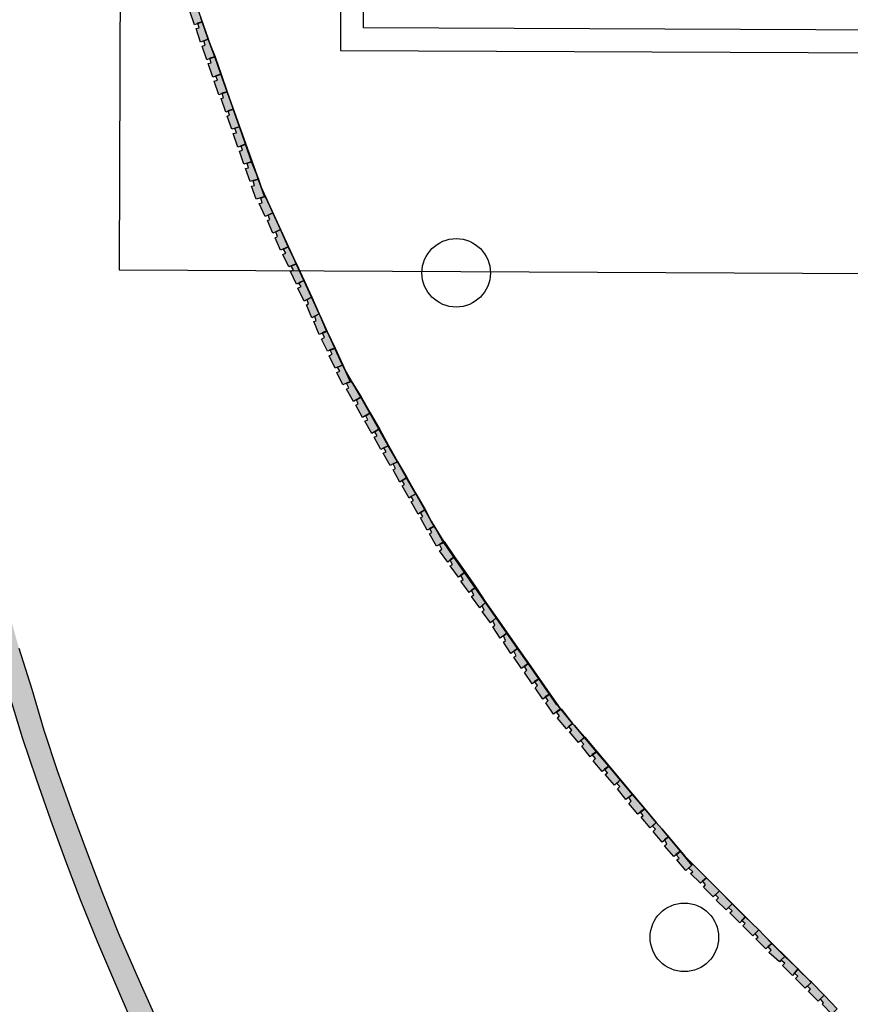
# Model space of a CAD drawing. Header units: millimetres. Extents: x -9985 to 240895, y -184894 to 39395.
# Tile 153 of 164: x 204927 to 206019, y 7510 to 8804. Entities that reach past the tile are written whole.
import ezdxf

# ---------------------------------------------------------------- set-up
doc = ezdxf.new("R2010")
doc.units = ezdxf.units.MM
for name, color, linetype in [('A-CS-ANELLO', 42, 'Continuous'), ('A-CS-CAMPO', 254, 'Continuous'), ('A-CS-LED', 40, 'Continuous'), ('A-CS-VELETTA', 252, 'Continuous'), ('A-LUCI-FARETTI', 7, 'Continuous'), ('A-MURI-NUOVI', 40, 'Continuous')]:
    doc.layers.add(name, color=color, linetype=linetype)

msp = doc.modelspace()

# ---------------------------------------------------------------- hatches: boundary and pattern name
at = {"layer": 'A-CS-LED'}
msp.add_hatch(color=40, dxfattribs=at).paths.add_polyline_path([(208209, 5429), (208151, 5431), (208094, 5433), (208037, 5437), (207980, 5441), (207923, 5446), (207866, 5452), (207809, 5459), (207752, 5467), (207695, 5476), (207639, 5486), (207583, 5496), (207526, 5508), (207471, 5521), (207415, 5534), (207359, 5548), (207304, 5564), (207249, 5580), (207194, 5597), (207140, 5615), (207086, 5634), (207032, 5654), (206979, 5674), (206925, 5696), (206873, 5718), (206820, 5741), (206768, 5765), (206717, 5790), (206665, 5816), (206615, 5843), (206564, 5870), (206514, 5898), (206465, 5927), (206416, 5957), (206368, 5988), (206320, 6019), (206272, 6052), (206226, 6085), (206179, 6118), (206134, 6153), (206088, 6188), (206044, 6224), (206000, 6261), (205956, 6298), (205914, 6336), (205871, 6375), (205830, 6415), (205789, 6455), (205749, 6496), (205709, 6537), (205670, 6580), (205632, 6622), (205595, 6666), (205558, 6710), (205522, 6754), (205487, 6800), (205452, 6845), (205419, 6892), (205386, 6938), (205353, 6986), (205322, 7034), (205291, 7082), (205261, 7131), (205232, 7180), (205204, 7230), (205177, 7281), (205150, 7331), (205124, 7383), (205099, 7434), (205075, 7486), (205052, 7539), (205030, 7591), (205008, 7645), (204988, 7698), (204968, 7752), (204949, 7806), (204931, 7860), (204914, 7915), (204898, 7970), (204882, 8025), (204868, 8081), (204855, 8137), (204842, 8192), (204830, 8249), (204820, 8305), (204810, 8361), (204801, 8418), (204793, 8475), (204786, 8532), (204780, 8589), (204775, 8646), (204771, 8703), (204767, 8760), (204765, 8817), (204763, 8875), (204763, 8932), (204763, 8989), (204765, 9047), (204767, 9104), (204771, 9161), (204775, 9218), (204780, 9275), (204786, 9332), (204793, 9389), (204801, 9446), (204810, 9503), (204820, 9559), (204830, 9615), (204842, 9672), (204855, 9727), (204868, 9783), (204882, 9839), (204898, 9894), (204914, 9949), (204931, 10004), (204949, 10058), (204968, 10112), (204988, 10166), (205008, 10219), (205030, 10273), (205052, 10325), (205075, 10378), (205099, 10430), (205124, 10481), (205150, 10533), (205177, 10583), (205204, 10634), (205232, 10684), (205261, 10733), (205291, 10782), (205322, 10830), (205353, 10878), (205386, 10926), (205419, 10972), (205452, 11019), (205487, 11064), (205495, 11075), (205533, 11075), (205511, 11046), (205476, 11001), (205443, 10955), (205410, 10908), (205378, 10861), (205347, 10814), (205317, 10766), (205287, 10717), (205258, 10668), (205230, 10619), (205203, 10569), (205177, 10519), (205151, 10468), (205126, 10417), (205103, 10365), (205080, 10313), (205057, 10261), (205036, 10208), (205016, 10155), (204996, 10102), (204977, 10048), (204959, 9994), (204943, 9940), (204926, 9886), (204911, 9831), (204897, 9776), (204884, 9721), (204871, 9665), (204860, 9610), (204849, 9554), (204839, 9498), (204831, 9442), (204823, 9385), (204816, 9329), (204810, 9272), (204805, 9216), (204800, 9159), (204797, 9102), (204795, 9046), (204793, 8989), (204793, 8932), (204793, 8875), (204795, 8818), (204797, 8762), (204800, 8705), (204805, 8648), (204810, 8592), (204816, 8535), (204823, 8479), (204831, 8422), (204839, 8366), (204849, 8310), (204860, 8254), (204871, 8199), (204884, 8143), (204897, 8088), (204911, 8033), (204926, 7978), (204943, 7924), (204959, 7870), (204977, 7816), (204996, 7762), (205016, 7709), (205036, 7656), (205057, 7603), (205080, 7551), (205103, 7499), (205126, 7447), (205151, 7396), (205177, 7345), (205203, 7295), (205230, 7245), (205258, 7195), (205287, 7147), (205317, 7098), (205347, 7050), (205378, 7003), (205410, 6956), (205443, 6909), (205476, 6863), (205511, 6818), (205546, 6773), (205581, 6729), (205618, 6685), (205655, 6642), (205693, 6600), (205731, 6558), (205770, 6517), (205810, 6476), (205851, 6436), (205892, 6397), (205934, 6359), (205976, 6321), (206019, 6284), (206063, 6247), (206107, 6212), (206152, 6177), (206197, 6142), (206243, 6109), (206290, 6076), (206337, 6044), (206384, 6013), (206432, 5983), (206481, 5953), (206530, 5924), (206579, 5896), (206629, 5869), (206679, 5843), (206730, 5817), (206781, 5792), (206833, 5769), (206885, 5746), (206937, 5723), (206990, 5702), (207043, 5682), (207096, 5662), (207150, 5643), (207204, 5625), (207258, 5609), (207312, 5592), (207367, 5577), (207422, 5563), (207477, 5550), (207533, 5537), (207588, 5526), (207644, 5515), (207700, 5505), (207756, 5497), (207813, 5489), (207869, 5482), (207926, 5476), (207982, 5471), (208039, 5466), (208096, 5463), (208152, 5461), (208209, 5459), (208266, 5459), (208298, 5459), (208298, 5429), (208266, 5429), (208209, 5429)])
at = {"layer": 'A-MURI-NUOVI'}
for points in [[(205151, 8815), (205154, 8816), (205152, 8822), (205158.864, 8823.961), (205165.167, 8806.271), (205167, 8801), (205161, 8799), (205161.118, 8798.647), (205157, 8797), (205151, 8815)], [(205161.118, 8798.647), (205167, 8801), (205175, 8778), (205169, 8776), (205169.118, 8775.647), (205165, 8774), (205159, 8792), (205163, 8793), (205161.118, 8798.647)], [(205167, 8801), (205161.118, 8798.647), (205161, 8799), (205167, 8801)], [(205167, 8801), (205165.167, 8806.271), (205177.668, 8771.181), (205175, 8778), (205167, 8801)], [(205169.118, 8775.647), (205175, 8778), (205177.668, 8771.181), (205183.486, 8754.853), (205177, 8753), (205177.162, 8752.514), (205173, 8751), (205167, 8769), (205171, 8770), (205169.118, 8775.647)], [(205175, 8778), (205169.118, 8775.647), (205169, 8776), (205175, 8778)], [(205177.668, 8771.181), (205184, 8755), (205183.486, 8754.853), (205177.668, 8771.181)], [(205177.162, 8752.514), (205183.498, 8754.818), (205191.662, 8731.903), (205185, 8730), (205185.162, 8729.514), (205181, 8728), (205175, 8746), (205179, 8747), (205177.162, 8752.514)], [(205183.498, 8754.818), (205177.162, 8752.514), (205177, 8753), (205183.486, 8754.853), (205183.498, 8754.818)], [(205184, 8755), (205183.498, 8754.818), (205183.486, 8754.853), (205184, 8755)], [(205183.498, 8754.818), (205184, 8755), (205192, 8732), (205191.662, 8731.903), (205183.498, 8754.818)], [(205183, 8723), (205187, 8724), (205185.162, 8729.514), (205191.67, 8731.88), (205199.838, 8708.954), (205193, 8707), (205193.162, 8706.514), (205189, 8705), (205183, 8723)], [(205185, 8730), (205191.662, 8731.903), (205191.67, 8731.88), (205185.162, 8729.514), (205185, 8730)], [(205191.662, 8731.903), (205192, 8732), (205191.67, 8731.88), (205191.662, 8731.903)], [(205192, 8732), (205200, 8709), (205199.838, 8708.954), (205191.67, 8731.88), (205192, 8732)], [(205193.162, 8706.514), (205199.842, 8708.943), (205207.333, 8687.917), (205208, 8686), (205201, 8684), (205201.235, 8683.294), (205198, 8682), (205192, 8700), (205195, 8701), (205193.162, 8706.514)], [(205199.842, 8708.943), (205193.162, 8706.514), (205193, 8707), (205199.838, 8708.954), (205199.842, 8708.943)], [(205200, 8709), (205199.842, 8708.943), (205199.838, 8708.954), (205200, 8709)], [(205199.842, 8708.943), (205200, 8709), (205207.333, 8687.917), (205199.842, 8708.943)], [(205201.235, 8683.294), (205208, 8686), (205216, 8663), (205206, 8660), (205200, 8677), (205203, 8678), (205201.235, 8683.294)], [(205208, 8686), (205201.235, 8683.294), (205201, 8684), (205208, 8686)], [(205208, 8686), (205207.333, 8687.917), (205238.693, 8599.894), (205232, 8617), (205224, 8640), (205216, 8663), (205208, 8686)], [(205208, 8654), (205212, 8655), (205210, 8661), (205216, 8663), (205224, 8640), (205218, 8638), (205218.118, 8637.647), (205214, 8636), (205208, 8654)], [(205218.118, 8637.647), (205224, 8640), (205232, 8617), (205222, 8614), (205216, 8631), (205220, 8632), (205218.118, 8637.647)], [(205224, 8640), (205218.118, 8637.647), (205218, 8638), (205224, 8640)], [(205224, 8608), (205228, 8609), (205226, 8615), (205232, 8617), (205238.693, 8599.894), (205240.812, 8593.949), (205230, 8591), (205224, 8608)], [(205232, 8585), (205236, 8586), (205234, 8592), (205240.813, 8593.946), (205244, 8585), (205244.542, 8583.816), (205248.852, 8571.426), (205246.8, 8570.4), (205238, 8568), (205232, 8585)], [(205241, 8594), (205240.812, 8593.949), (205238.693, 8599.894), (205241, 8594)], [(205240.812, 8593.949), (205241, 8594), (205240.813, 8593.946), (205240.812, 8593.949)], [(205240.813, 8593.946), (205241, 8594), (205244.542, 8583.816), (205244, 8585), (205240.813, 8593.946)], [(205248.852, 8571.426), (205244.542, 8583.816), (205249.962, 8571.981), (205248.852, 8571.426)], [(205260, 8550), (205254, 8547), (205250, 8545), (205242, 8562), (205246, 8563), (205244, 8569), (205246.8, 8570.4), (205249, 8571), (205248.852, 8571.426), (205249.962, 8571.981), (205256.111, 8558.556), (205260, 8550)], [(205249, 8571), (205246.8, 8570.4), (205248.852, 8571.426), (205249, 8571)], [(205249.962, 8571.981), (205250, 8572), (205256.111, 8558.556), (205249.962, 8571.981)], [(205270, 8528), (205260, 8550), (205256.111, 8558.556), (205287.6, 8489.8), (205280, 8505), (205270, 8528)], [(205253, 8540), (205256, 8541), (205254, 8547), (205260, 8550), (205270, 8528), (205264, 8525), (205260, 8523), (205253, 8540)], [(205264, 8525), (205270, 8528), (205280, 8505), (205270, 8501), (205263, 8517), (205266, 8519), (205264, 8525)], [(205273, 8495), (205277, 8497), (205274, 8502), (205280, 8505), (205287.6, 8489.8), (205290.759, 8482.903), (205281, 8479), (205273, 8495)], [(205291, 8483), (205290.759, 8482.903), (205287.6, 8489.8), (205291, 8483)], [(205283, 8473), (205287, 8475), (205284, 8480), (205290.761, 8482.898), (205300.824, 8460.925), (205294, 8458), (205294.231, 8457.615), (205291, 8456), (205283, 8473)], [(205290.759, 8482.903), (205291, 8483), (205290.761, 8482.898), (205290.759, 8482.903)], [(205290.761, 8482.898), (205291, 8483), (205301, 8461), (205300.824, 8460.925), (205290.761, 8482.898)], [(205294.231, 8457.615), (205300.829, 8460.915), (205310.891, 8438.945), (205305, 8436), (205301, 8434), (205293, 8451), (205297, 8453), (205294.231, 8457.615)], [(205300.829, 8460.915), (205294.231, 8457.615), (205294, 8458), (205300.824, 8460.925), (205300.829, 8460.915)], [(205301, 8461), (205300.829, 8460.915), (205300.824, 8460.925), (205301, 8461)], [(205300.829, 8460.915), (205301, 8461), (205311, 8439), (205310.891, 8438.945), (205300.829, 8460.915)], [(205320.952, 8416.976), (205315, 8414), (205311, 8412), (205304, 8429), (205307, 8430), (205305, 8436), (205310.891, 8438.945), (205320.952, 8416.976)], [(205321, 8417), (205320.952, 8416.976), (205310.891, 8438.945), (205311, 8439), (205321, 8417)], [(205314, 8407), (205317, 8408), (205315, 8414), (205320.952, 8416.976), (205322.102, 8414.465), (205330.643, 8394.821), (205325, 8392), (205325.167, 8391.667), (205321, 8390), (205314, 8407)], [(205320.952, 8416.976), (205321, 8417), (205322.102, 8414.465), (205320.952, 8416.976)], [(205330.643, 8394.821), (205322.102, 8414.465), (205331.396, 8394.171), (205331, 8395), (205330.643, 8394.821)], [(205325.167, 8391.667), (205331, 8394), (205330.643, 8394.821), (205331, 8395), (205331.396, 8394.171), (205341.602, 8371.886), (205335, 8370), (205335.333, 8369.333), (205332, 8368), (205324, 8384), (205328, 8386), (205325.167, 8391.667)], [(205331, 8394), (205325.167, 8391.667), (205325, 8392), (205330.643, 8394.821), (205331, 8394)], [(205331.396, 8394.171), (205342, 8372), (205341.602, 8371.886), (205331.396, 8394.171)], [(205335.333, 8369.333), (205341.62, 8371.848), (205351.684, 8349.874), (205342, 8346), (205334, 8362), (205338, 8364), (205335.333, 8369.333)], [(205341.62, 8371.848), (205335.333, 8369.333), (205335, 8370), (205341.602, 8371.886), (205341.62, 8371.848)], [(205342, 8372), (205341.62, 8371.848), (205341.602, 8371.886), (205342, 8372)], [(205341.62, 8371.848), (205342, 8372), (205352, 8350), (205351.684, 8349.874), (205341.62, 8371.848)], [(205344, 8340), (205348, 8342), (205345, 8347), (205351.687, 8349.866), (205353, 8347), (205354.793, 8343.855), (205361.815, 8328.407), (205357, 8326), (205352, 8324), (205344, 8340)], [(205352, 8350), (205351.687, 8349.866), (205351.684, 8349.874), (205352, 8350)], [(205351.687, 8349.866), (205352, 8350), (205354.793, 8343.855), (205353, 8347), (205351.687, 8349.866)], [(205361.815, 8328.407), (205354.793, 8343.855), (205366.333, 8323.615), (205363, 8329), (205361.815, 8328.407)], [(205357, 8326), (205362, 8328), (205361.815, 8328.407), (205363, 8329), (205366.333, 8323.615), (205375.431, 8307.659), (205366, 8302), (205357, 8318), (205360, 8320), (205357, 8326)], [(205362, 8328), (205357, 8326), (205361.815, 8328.407), (205362, 8328)], [(205376, 8308), (205375.431, 8307.659), (205366.333, 8323.615), (205376, 8308)], [(205369, 8297), (205372, 8299), (205370, 8304), (205375.447, 8307.631), (205387.412, 8286.647), (205378, 8281), (205369, 8297)], [(205376, 8308), (205375.447, 8307.631), (205375.431, 8307.659), (205376, 8308)], [(205375.447, 8307.631), (205376, 8308), (205388, 8287), (205387.412, 8286.647), (205375.447, 8307.631)], [(205381, 8276), (205385, 8278), (205382, 8283), (205387.428, 8286.619), (205399.392, 8265.635), (205390, 8260), (205381, 8276)], [(205387.412, 8286.647), (205388, 8287), (205387.428, 8286.619), (205387.412, 8286.647)], [(205387.428, 8286.619), (205388, 8287), (205400, 8266), (205399.392, 8265.635), (205387.428, 8286.619)], [(205411.788, 8243.894), (205406, 8241), (205402, 8239), (205393, 8255), (205397, 8257), (205394, 8262), (205399.409, 8265.606), (205411.788, 8243.894)], [(205399.392, 8265.635), (205400, 8266), (205399.409, 8265.606), (205399.392, 8265.635)], [(205412, 8244), (205411.788, 8243.894), (205399.409, 8265.606), (205400, 8266), (205412, 8244)], [(205423.768, 8222.884), (205418, 8220), (205414, 8218), (205405, 8234), (205409, 8236), (205406, 8241), (205411.788, 8243.894), (205423.768, 8222.884)], [(205424, 8223), (205423.768, 8222.884), (205411.788, 8243.894), (205412, 8244), (205424, 8223)], [(205418, 8212), (205421, 8214), (205418, 8220), (205423.768, 8222.884), (205435.765, 8201.843), (205430, 8198), (205427, 8196), (205418, 8212)], [(205423.768, 8222.884), (205424, 8223), (205436, 8202), (205435.765, 8201.843), (205423.768, 8222.884)], [(205430, 8198), (205435.765, 8201.843), (205447.746, 8180.831), (205442, 8177), (205439, 8175), (205430, 8191), (205433, 8193), (205430, 8198)], [(205435.765, 8201.843), (205436, 8202), (205448, 8181), (205447.746, 8180.831), (205435.765, 8201.843)], [(205442, 8170), (205445, 8172), (205442, 8177), (205447.746, 8180.831), (205459.727, 8159.818), (205454, 8156), (205451, 8154), (205442, 8170)], [(205447.746, 8180.831), (205448, 8181), (205460, 8160), (205459.727, 8159.818), (205447.746, 8180.831)], [(205454, 8156), (205459.727, 8159.818), (205468.323, 8144.742), (205472, 8138), (205466, 8135), (205466.15, 8134.75), (205463, 8133), (205454, 8149), (205457, 8151), (205454, 8156)], [(205459.727, 8159.818), (205460, 8160), (205468.323, 8144.742), (205459.727, 8159.818)], [(205484.111, 8117.407), (205479, 8114), (205475, 8112), (205466, 8128), (205469, 8130), (205466.15, 8134.75), (205472, 8138), (205474.111, 8134.59), (205483, 8119), (205484.111, 8117.407)], [(205472, 8138), (205466.15, 8134.75), (205466, 8135), (205472, 8138)], [(205472, 8138), (205468.323, 8144.742), (205474.111, 8134.59), (205472, 8138)], [(205484.562, 8117.708), (205484.111, 8117.407), (205483, 8119), (205474.111, 8134.59), (205484.562, 8117.708)], [(205479, 8114), (205484.111, 8117.407), (205484.552, 8116.776), (205479, 8114)], [(205479, 8106), (205482, 8108), (205479, 8114), (205484.552, 8116.776), (205498.079, 8097.386), (205493, 8094), (205493.24, 8093.52), (205490, 8091), (205479, 8106)], [(205484.111, 8117.407), (205484.562, 8117.708), (205485, 8117), (205484.552, 8116.776), (205484.111, 8117.407)], [(205484.562, 8117.708), (205485, 8118), (205499, 8098), (205498.079, 8097.386), (205484.552, 8116.776), (205485, 8117), (205484.562, 8117.708)], [(205498.126, 8097.32), (205493.24, 8093.52), (205493, 8094), (205498.079, 8097.386), (205498.126, 8097.32)], [(205512.048, 8077.365), (205507, 8074), (205507.24, 8073.52), (205504, 8071), (205493, 8086), (205496, 8088), (205493.24, 8093.52), (205498.126, 8097.32), (205512.048, 8077.365)], [(205499, 8098), (205498.126, 8097.32), (205498.079, 8097.386), (205499, 8098)], [(205513, 8078), (205512.048, 8077.365), (205498.126, 8097.32), (205499, 8098), (205513, 8078)], [(205507, 8074), (205512.048, 8077.365), (205512.095, 8077.296), (205507.24, 8073.52), (205507, 8074)], [(205507, 8066), (205510, 8068), (205507.24, 8073.52), (205512.095, 8077.296), (205526.016, 8057.344), (205521, 8054), (205521.24, 8053.52), (205518, 8051), (205507, 8066)], [(205512.048, 8077.365), (205513, 8078), (205512.095, 8077.296), (205512.048, 8077.365)], [(205513, 8078), (205527, 8058), (205526.016, 8057.344), (205512.095, 8077.296), (205513, 8078)], [(205526.065, 8057.273), (205521.24, 8053.52), (205521, 8054), (205526.016, 8057.344), (205526.065, 8057.273)], [(205521.24, 8053.52), (205526.065, 8057.273), (205539.687, 8037.749), (205535, 8034), (205535.13, 8033.739), (205532, 8031), (205521, 8046), (205524, 8048), (205521.24, 8053.52)], [(205527, 8058), (205526.065, 8057.273), (205526.016, 8057.344), (205527, 8058)], [(205526.065, 8057.273), (205527, 8058), (205540, 8038), (205539.687, 8037.749), (205526.065, 8057.273)], [(205539.697, 8037.735), (205535.13, 8033.739), (205535, 8034), (205539.687, 8037.749), (205539.697, 8037.735)], [(205535.13, 8033.739), (205539.697, 8037.735), (205553.657, 8017.725), (205549, 8014), (205549.13, 8013.739), (205546, 8011), (205535, 8026), (205538, 8028), (205535.13, 8033.739)], [(205540, 8038), (205539.697, 8037.735), (205539.687, 8037.749), (205540, 8038)], [(205539.697, 8037.735), (205540, 8038), (205554, 8018), (205553.657, 8017.725), (205539.697, 8037.735)], [(205553.668, 8017.709), (205549.13, 8013.739), (205549, 8014), (205553.657, 8017.725), (205553.668, 8017.709)], [(205549.13, 8013.739), (205553.668, 8017.709), (205567.623, 7997.707), (205559, 7991), (205549, 8006), (205552, 8008), (205549.13, 8013.739)], [(205554, 8018), (205553.668, 8017.709), (205553.657, 8017.725), (205554, 8018)], [(205553.668, 8017.709), (205554, 8018), (205568, 7998), (205567.623, 7997.707), (205553.668, 8017.709)], [(205563, 7986), (205566, 7988), (205563, 7994), (205567.627, 7997.701), (205581.593, 7977.683), (205573, 7971), (205563, 7986)], [(205568, 7998), (205567.627, 7997.701), (205567.623, 7997.707), (205568, 7998)], [(205567.627, 7997.701), (205568, 7998), (205582, 7978), (205581.593, 7977.683), (205567.627, 7997.701)], [(205577, 7966), (205580, 7968), (205577, 7974), (205581.597, 7977.678), (205595.563, 7957.66), (205587, 7951), (205577, 7966)], [(205581.593, 7977.683), (205582, 7978), (205581.597, 7977.678), (205581.593, 7977.683)], [(205581.597, 7977.678), (205582, 7978), (205596, 7958), (205595.563, 7957.66), (205581.597, 7977.678)], [(205591, 7946), (205594, 7949), (205591, 7954), (205595.567, 7957.654), (205609.508, 7937.672), (205604, 7934), (205604.329, 7933.589), (205601, 7931), (205591, 7946)], [(205596, 7958), (205595.567, 7957.654), (205595.563, 7957.66), (205596, 7958)], [(205595.567, 7957.654), (205596, 7958), (205610, 7938), (205609.508, 7937.672), (205595.567, 7957.654)], [(205609.533, 7937.637), (205604.329, 7933.589), (205604, 7934), (205609.508, 7937.672), (205609.533, 7937.637)], [(205604.329, 7933.589), (205609.533, 7937.637), (205623.476, 7917.651), (205618, 7914), (205618.329, 7913.589), (205615, 7911), (205605, 7926), (205608, 7929), (205604.329, 7933.589)], [(205610, 7938), (205609.533, 7937.637), (205609.508, 7937.672), (205610, 7938)], [(205609.533, 7937.637), (205610, 7938), (205624, 7918), (205623.476, 7917.651), (205609.533, 7937.637)], [(205618, 7914), (205623.476, 7917.651), (205623.503, 7917.613), (205618.329, 7913.589), (205618, 7914)], [(205619, 7906), (205622, 7909), (205618.329, 7913.589), (205623.503, 7917.613), (205633, 7904), (205637.662, 7898.483), (205638, 7898), (205629, 7891), (205619, 7906)], [(205623.476, 7917.651), (205624, 7918), (205623.503, 7917.613), (205623.476, 7917.651)], [(205624, 7918), (205637.662, 7898.483), (205633, 7904), (205623.503, 7917.613), (205624, 7918)], [(205634, 7886), (205637, 7889), (205633, 7894), (205638.405, 7897.603), (205652.223, 7881.251), (205654, 7879), (205649, 7875), (205649.176, 7874.779), (205646, 7872), (205634, 7886)], [(205638.405, 7897.603), (205639, 7898), (205652.223, 7881.251), (205638.405, 7897.603)], [(205654, 7879), (205649.176, 7874.779), (205649, 7875), (205654, 7879)], [(205649.176, 7874.779), (205654, 7879), (205656.532, 7876.152), (205669.618, 7860.665), (205662, 7854), (205650, 7868), (205653, 7870), (205649.176, 7874.779)], [(205654, 7879), (205652.223, 7881.251), (205656.532, 7876.152), (205654, 7879)], [(205670, 7861), (205669.618, 7860.665), (205656.532, 7876.152), (205670, 7861)], [(205666, 7849), (205669, 7852), (205665, 7856), (205669.64, 7860.64), (205685.61, 7841.74), (205680, 7838), (205680.329, 7837.589), (205677, 7835), (205666, 7849)], [(205670, 7861), (205669.64, 7860.64), (205669.618, 7860.665), (205670, 7861)], [(205669.64, 7860.64), (205670, 7861), (205686, 7842), (205685.61, 7841.74), (205669.64, 7860.64)], [(205685.632, 7841.714), (205680.329, 7837.589), (205680, 7838), (205685.61, 7841.74), (205685.632, 7841.714)], [(205680.329, 7837.589), (205685.632, 7841.714), (205701.645, 7822.763), (205696, 7819), (205696.329, 7818.589), (205693, 7816), (205681, 7830), (205684, 7833), (205680.329, 7837.589)], [(205686, 7842), (205685.632, 7841.714), (205685.61, 7841.74), (205686, 7842)], [(205685.632, 7841.714), (205686, 7842), (205702, 7823), (205701.645, 7822.763), (205685.632, 7841.714)], [(205696, 7819), (205701.645, 7822.763), (205701.665, 7822.74), (205696.329, 7818.589), (205696, 7819)], [(205697, 7812), (205700, 7814), (205696.329, 7818.589), (205701.665, 7822.74), (205716.802, 7804.826), (205709, 7798), (205697, 7812)], [(205701.645, 7822.763), (205702, 7823), (205701.665, 7822.74), (205701.645, 7822.763)], [(205717, 7805), (205716.802, 7804.826), (205701.665, 7822.74), (205702, 7823), (205717, 7805)], [(205713, 7793), (205716, 7796), (205712, 7800), (205716.813, 7804.813), (205732.825, 7785.864), (205724, 7779), (205713, 7793)], [(205716.802, 7804.826), (205717, 7805), (205716.813, 7804.813), (205716.802, 7804.826)], [(205716.813, 7804.813), (205717, 7805), (205733, 7786), (205732.825, 7785.864), (205716.813, 7804.813)], [(205748.85, 7766.9), (205743, 7763), (205743.329, 7762.589), (205740, 7760), (205728, 7774), (205731, 7777), (205728, 7782), (205732.827, 7785.862), (205748.85, 7766.9)], [(205732.825, 7785.864), (205733, 7786), (205732.827, 7785.862), (205732.825, 7785.864)], [(205749, 7767), (205748.85, 7766.9), (205732.827, 7785.862), (205733, 7786), (205749, 7767)], [(205743, 7763), (205748.85, 7766.9), (205748.858, 7766.89), (205743.329, 7762.589), (205743, 7763)], [(205744, 7756), (205747, 7758), (205743.329, 7762.589), (205748.858, 7766.89), (205763.986, 7748.987), (205756, 7742), (205744, 7756)], [(205748.85, 7766.9), (205749, 7767), (205748.858, 7766.89), (205748.85, 7766.9)], [(205764, 7749), (205763.986, 7748.987), (205748.858, 7766.89), (205749, 7767), (205764, 7749)], [(205760, 7737), (205763, 7740), (205759, 7744), (205763.986, 7748.986), (205771.273, 7740.364), (205780, 7730), (205775, 7726), (205775.148, 7725.754), (205772, 7723), (205760, 7737)], [(205763.986, 7748.986), (205764, 7749), (205771.273, 7740.364), (205763.986, 7748.986)], [(205764, 7749), (205763.986, 7748.986), (205763.986, 7748.987), (205764, 7749)], [(205780, 7730), (205771.273, 7740.364), (205802, 7704), (205889.464, 7617.006), (205881, 7625), (205864, 7642), (205847, 7659), (205830, 7676), (205812, 7694), (205811, 7693), (205796, 7711), (205780, 7730)], [(205775.148, 7725.754), (205780, 7730), (205796, 7711), (205790, 7707), (205790.329, 7706.589), (205787, 7704), (205775, 7718), (205778, 7721), (205775.148, 7725.754)], [(205780, 7730), (205775.148, 7725.754), (205775, 7726), (205780, 7730)], [(205796, 7711), (205790.329, 7706.589), (205790, 7707), (205796, 7711)], [(205790.329, 7706.589), (205796, 7711), (205811, 7693), (205803, 7686), (205791, 7700), (205794, 7702), (205790.329, 7706.589)], [(205809, 7682), (205812, 7684), (205807, 7689), (205811, 7693), (205812, 7694), (205830, 7676), (205825, 7672), (205825.176, 7671.779), (205822, 7669), (205809, 7682)], [(205830, 7676), (205825.176, 7671.779), (205825, 7672), (205830, 7676)], [(205825.176, 7671.779), (205830, 7676), (205847, 7659), (205842, 7654), (205839, 7651), (205826, 7664), (205829, 7667), (205825.176, 7671.779)], [(205843, 7647), (205846, 7650), (205842, 7654), (205847, 7659), (205864, 7642), (205859, 7637), (205856, 7634), (205843, 7647)], [(205859, 7637), (205864, 7642), (205881, 7625), (205876, 7620), (205876.368, 7619.706), (205874, 7617), (205861, 7630), (205864, 7633), (205859, 7637)], [(205876, 7620), (205881, 7625), (205876.368, 7619.706), (205876, 7620)], [(205898.76, 7607.76), (205894, 7603), (205891, 7600), (205878, 7613), (205881, 7616), (205876.368, 7619.706), (205881, 7625), (205889.464, 7617.006), (205898.76, 7607.76)], [(205899, 7608), (205898.76, 7607.76), (205889.464, 7617.006), (205899, 7608)], [(205895, 7596), (205898, 7598), (205894, 7603), (205898.76, 7607.76), (205906.453, 7600.108), (205916, 7590), (205911, 7586), (205911.176, 7585.779), (205908, 7583), (205895, 7596)], [(205898.76, 7607.76), (205899, 7608), (205906.453, 7600.108), (205898.76, 7607.76)], [(205916, 7590), (205906.453, 7600.108), (205947.036, 7559.744), (205933, 7573), (205916, 7590)], [(205916, 7590), (205911.176, 7585.779), (205911, 7586), (205916, 7590)], [(205911.176, 7585.779), (205916, 7590), (205933, 7573), (205928, 7568), (205926, 7566), (205912, 7578), (205915, 7581), (205911.176, 7585.779)], [(205930, 7561), (205933, 7564), (205928, 7568), (205933, 7573), (205947.036, 7559.744), (205950.9, 7555.9), (205950.514, 7555.514), (205950, 7556), (205946, 7551), (205943, 7548), (205930, 7561)], [(205950.514, 7555.514), (205946, 7551), (205950, 7556), (205950.514, 7555.514)], [(205946, 7551), (205950.514, 7555.514), (205965.857, 7541.024), (205967.946, 7538.946), (205963, 7534), (205960, 7531), (205947, 7544), (205950, 7547), (205946, 7551)], [(205951, 7556), (205950.9, 7555.9), (205947.036, 7559.744), (205951, 7556)], [(205950.514, 7555.514), (205950.9, 7555.9), (205965.857, 7541.024), (205950.514, 7555.514)], [(205963, 7534), (205967.946, 7538.946), (205984.992, 7521.992), (205980, 7517), (205977, 7514), (205964, 7527), (205967, 7530), (205963, 7534)], [(205968, 7539), (205967.946, 7538.946), (205965.857, 7541.024), (205968, 7539)], [(205967.946, 7538.946), (205968, 7539), (205985, 7522), (205984.992, 7521.992), (205967.946, 7538.946)], [(205980, 7517), (205984.992, 7521.992), (205985.251, 7521.734), (206002, 7504), (205995, 7497), (205982, 7510), (205984, 7512), (205980, 7517)], [(205984.992, 7521.992), (205985, 7522), (205985.251, 7521.734), (205984.992, 7521.992)]]:
    msp.add_hatch(color=40, dxfattribs=at).paths.add_polyline_path(points)

# ---------------------------------------------------------------- linework, layer by layer
at = {"layer": 'A-CS-ANELLO'}
for points in [[(205353, 10011), (205349, 8763), (206271, 8759)], [(205522, 6754), (205487, 6800), (205452, 6845), (205419, 6892), (205386, 6938), (205353, 6986), (205322, 7034), (205291, 7082), (205261, 7131), (205232, 7180), (205204, 7230), (205177, 7281), (205150, 7331), (205124, 7383), (205099, 7434), (205075, 7486), (205052, 7539), (205030, 7591), (205008, 7645), (204988, 7698), (204968, 7752), (204949, 7806), (204931, 7860), (204914, 7915)]]:
    msp.add_lwpolyline(points, dxfattribs=at)
at = {"layer": 'A-CS-CAMPO'}
msp.add_lwpolyline([(208045, 10005), (207775, 10275), (206637, 10272), (206633, 10301), (205064, 10301), (205058, 8475), (206675, 8467), (206679, 9355), (207775, 9355), (208045, 9625), (208045, 10005)], close=True, dxfattribs=at)
at = {"layer": 'A-CS-LED'}
for points in [[(204926, 7978), (204943, 7924), (204959, 7870), (204977, 7816), (204996, 7762), (205016, 7709), (205036, 7656), (205057, 7603), (205080, 7551), (205103, 7499)], [(205522, 6754), (205487, 6800), (205452, 6845), (205419, 6892), (205386, 6938), (205353, 6986), (205322, 7034), (205291, 7082), (205261, 7131), (205232, 7180), (205204, 7230), (205177, 7281), (205150, 7331), (205124, 7383), (205099, 7434), (205075, 7486), (205052, 7539), (205030, 7591), (205008, 7645), (204988, 7698), (204968, 7752), (204949, 7806), (204931, 7860), (204914, 7915)]]:
    msp.add_lwpolyline(points, dxfattribs=at)
at = {"layer": 'A-CS-VELETTA'}
msp.add_lwpolyline([(206271, 8789), (205379, 8793), (205383, 9981)], dxfattribs=at)
at = {"layer": 'A-LUCI-FARETTI'}
for centre in [(205501, 8471), (205801, 7598)]:
    msp.add_circle(centre, 45, dxfattribs=at)
at = {"layer": 'A-MURI-NUOVI'}
for points in [[(205151, 8815), (205154, 8816), (205152, 8822), (205158.864, 8823.961), (205165.167, 8806.271), (205167, 8801), (205161, 8799), (205161.118, 8798.647), (205157, 8797), (205151, 8815)], [(205161.118, 8798.647), (205167, 8801), (205175, 8778), (205169, 8776), (205169.118, 8775.647), (205165, 8774), (205159, 8792), (205163, 8793), (205161.118, 8798.647)], [(205167, 8801), (205161.118, 8798.647), (205161, 8799), (205167, 8801)], [(205167, 8801), (205165.167, 8806.271), (205177.668, 8771.181), (205175, 8778), (205167, 8801)], [(205169.118, 8775.647), (205175, 8778), (205177.668, 8771.181), (205183.486, 8754.853), (205177, 8753), (205177.162, 8752.514), (205173, 8751), (205167, 8769), (205171, 8770), (205169.118, 8775.647)], [(205175, 8778), (205169.118, 8775.647), (205169, 8776), (205175, 8778)], [(205177.668, 8771.181), (205184, 8755), (205183.486, 8754.853), (205177.668, 8771.181)], [(205177.162, 8752.514), (205183.498, 8754.818), (205191.662, 8731.903), (205185, 8730), (205185.162, 8729.514), (205181, 8728), (205175, 8746), (205179, 8747), (205177.162, 8752.514)], [(205183.498, 8754.818), (205177.162, 8752.514), (205177, 8753), (205183.486, 8754.853), (205183.498, 8754.818)], [(205184, 8755), (205183.498, 8754.818), (205183.486, 8754.853), (205184, 8755)], [(205183.498, 8754.818), (205184, 8755), (205192, 8732), (205191.662, 8731.903), (205183.498, 8754.818)], [(205183, 8723), (205187, 8724), (205185.162, 8729.514), (205191.67, 8731.88), (205199.838, 8708.954), (205193, 8707), (205193.162, 8706.514), (205189, 8705), (205183, 8723)], [(205185, 8730), (205191.662, 8731.903), (205191.67, 8731.88), (205185.162, 8729.514), (205185, 8730)], [(205191.662, 8731.903), (205192, 8732), (205191.67, 8731.88), (205191.662, 8731.903)], [(205192, 8732), (205200, 8709), (205199.838, 8708.954), (205191.67, 8731.88), (205192, 8732)], [(205193.162, 8706.514), (205199.842, 8708.943), (205207.333, 8687.917), (205208, 8686), (205201, 8684), (205201.235, 8683.294), (205198, 8682), (205192, 8700), (205195, 8701), (205193.162, 8706.514)], [(205199.842, 8708.943), (205193.162, 8706.514), (205193, 8707), (205199.838, 8708.954), (205199.842, 8708.943)], [(205200, 8709), (205199.842, 8708.943), (205199.838, 8708.954), (205200, 8709)], [(205199.842, 8708.943), (205200, 8709), (205207.333, 8687.917), (205199.842, 8708.943)], [(205201.235, 8683.294), (205208, 8686), (205216, 8663), (205206, 8660), (205200, 8677), (205203, 8678), (205201.235, 8683.294)], [(205208, 8686), (205201.235, 8683.294), (205201, 8684), (205208, 8686)], [(205208, 8686), (205207.333, 8687.917), (205238.693, 8599.894), (205232, 8617), (205224, 8640), (205216, 8663), (205208, 8686)], [(205208, 8654), (205212, 8655), (205210, 8661), (205216, 8663), (205224, 8640), (205218, 8638), (205218.118, 8637.647), (205214, 8636), (205208, 8654)], [(205218.118, 8637.647), (205224, 8640), (205232, 8617), (205222, 8614), (205216, 8631), (205220, 8632), (205218.118, 8637.647)], [(205224, 8640), (205218.118, 8637.647), (205218, 8638), (205224, 8640)], [(205224, 8608), (205228, 8609), (205226, 8615), (205232, 8617), (205238.693, 8599.894), (205240.812, 8593.949), (205230, 8591), (205224, 8608)], [(205232, 8585), (205236, 8586), (205234, 8592), (205240.813, 8593.946), (205244, 8585), (205244.542, 8583.816), (205248.852, 8571.426), (205246.8, 8570.4), (205238, 8568), (205232, 8585)], [(205241, 8594), (205240.812, 8593.949), (205238.693, 8599.894), (205241, 8594)], [(205240.812, 8593.949), (205241, 8594), (205240.813, 8593.946), (205240.812, 8593.949)], [(205240.813, 8593.946), (205241, 8594), (205244.542, 8583.816), (205244, 8585), (205240.813, 8593.946)], [(205248.852, 8571.426), (205244.542, 8583.816), (205249.962, 8571.981), (205248.852, 8571.426)], [(205260, 8550), (205254, 8547), (205250, 8545), (205242, 8562), (205246, 8563), (205244, 8569), (205246.8, 8570.4), (205249, 8571), (205248.852, 8571.426), (205249.962, 8571.981), (205256.111, 8558.556), (205260, 8550)], [(205249, 8571), (205246.8, 8570.4), (205248.852, 8571.426), (205249, 8571)], [(205249.962, 8571.981), (205250, 8572), (205256.111, 8558.556), (205249.962, 8571.981)], [(205270, 8528), (205260, 8550), (205256.111, 8558.556), (205287.6, 8489.8), (205280, 8505), (205270, 8528)], [(205253, 8540), (205256, 8541), (205254, 8547), (205260, 8550), (205270, 8528), (205264, 8525), (205260, 8523), (205253, 8540)], [(205264, 8525), (205270, 8528), (205280, 8505), (205270, 8501), (205263, 8517), (205266, 8519), (205264, 8525)], [(205273, 8495), (205277, 8497), (205274, 8502), (205280, 8505), (205287.6, 8489.8), (205290.759, 8482.903), (205281, 8479), (205273, 8495)], [(205291, 8483), (205290.759, 8482.903), (205287.6, 8489.8), (205291, 8483)], [(205283, 8473), (205287, 8475), (205284, 8480), (205290.761, 8482.898), (205300.824, 8460.925), (205294, 8458), (205294.231, 8457.615), (205291, 8456), (205283, 8473)], [(205290.759, 8482.903), (205291, 8483), (205290.761, 8482.898), (205290.759, 8482.903)], [(205290.761, 8482.898), (205291, 8483), (205301, 8461), (205300.824, 8460.925), (205290.761, 8482.898)], [(205294.231, 8457.615), (205300.829, 8460.915), (205310.891, 8438.945), (205305, 8436), (205301, 8434), (205293, 8451), (205297, 8453), (205294.231, 8457.615)], [(205300.829, 8460.915), (205294.231, 8457.615), (205294, 8458), (205300.824, 8460.925), (205300.829, 8460.915)], [(205301, 8461), (205300.829, 8460.915), (205300.824, 8460.925), (205301, 8461)], [(205300.829, 8460.915), (205301, 8461), (205311, 8439), (205310.891, 8438.945), (205300.829, 8460.915)], [(205320.952, 8416.976), (205315, 8414), (205311, 8412), (205304, 8429), (205307, 8430), (205305, 8436), (205310.891, 8438.945), (205320.952, 8416.976)], [(205321, 8417), (205320.952, 8416.976), (205310.891, 8438.945), (205311, 8439), (205321, 8417)], [(205314, 8407), (205317, 8408), (205315, 8414), (205320.952, 8416.976), (205322.102, 8414.465), (205330.643, 8394.821), (205325, 8392), (205325.167, 8391.667), (205321, 8390), (205314, 8407)], [(205320.952, 8416.976), (205321, 8417), (205322.102, 8414.465), (205320.952, 8416.976)], [(205330.643, 8394.821), (205322.102, 8414.465), (205331.396, 8394.171), (205331, 8395), (205330.643, 8394.821)], [(205325.167, 8391.667), (205331, 8394), (205330.643, 8394.821), (205331, 8395), (205331.396, 8394.171), (205341.602, 8371.886), (205335, 8370), (205335.333, 8369.333), (205332, 8368), (205324, 8384), (205328, 8386), (205325.167, 8391.667)], [(205331, 8394), (205325.167, 8391.667), (205325, 8392), (205330.643, 8394.821), (205331, 8394)], [(205331.396, 8394.171), (205342, 8372), (205341.602, 8371.886), (205331.396, 8394.171)], [(205335.333, 8369.333), (205341.62, 8371.848), (205351.684, 8349.874), (205342, 8346), (205334, 8362), (205338, 8364), (205335.333, 8369.333)], [(205341.62, 8371.848), (205335.333, 8369.333), (205335, 8370), (205341.602, 8371.886), (205341.62, 8371.848)], [(205342, 8372), (205341.62, 8371.848), (205341.602, 8371.886), (205342, 8372)], [(205341.62, 8371.848), (205342, 8372), (205352, 8350), (205351.684, 8349.874), (205341.62, 8371.848)], [(205344, 8340), (205348, 8342), (205345, 8347), (205351.687, 8349.866), (205353, 8347), (205354.793, 8343.855), (205361.815, 8328.407), (205357, 8326), (205352, 8324), (205344, 8340)], [(205352, 8350), (205351.687, 8349.866), (205351.684, 8349.874), (205352, 8350)], [(205351.687, 8349.866), (205352, 8350), (205354.793, 8343.855), (205353, 8347), (205351.687, 8349.866)], [(205361.815, 8328.407), (205354.793, 8343.855), (205366.333, 8323.615), (205363, 8329), (205361.815, 8328.407)], [(205357, 8326), (205362, 8328), (205361.815, 8328.407), (205363, 8329), (205366.333, 8323.615), (205375.431, 8307.659), (205366, 8302), (205357, 8318), (205360, 8320), (205357, 8326)], [(205362, 8328), (205357, 8326), (205361.815, 8328.407), (205362, 8328)], [(205376, 8308), (205375.431, 8307.659), (205366.333, 8323.615), (205376, 8308)], [(205369, 8297), (205372, 8299), (205370, 8304), (205375.447, 8307.631), (205387.412, 8286.647), (205378, 8281), (205369, 8297)], [(205376, 8308), (205375.447, 8307.631), (205375.431, 8307.659), (205376, 8308)], [(205375.447, 8307.631), (205376, 8308), (205388, 8287), (205387.412, 8286.647), (205375.447, 8307.631)], [(205381, 8276), (205385, 8278), (205382, 8283), (205387.428, 8286.619), (205399.392, 8265.635), (205390, 8260), (205381, 8276)], [(205387.412, 8286.647), (205388, 8287), (205387.428, 8286.619), (205387.412, 8286.647)], [(205387.428, 8286.619), (205388, 8287), (205400, 8266), (205399.392, 8265.635), (205387.428, 8286.619)], [(205411.788, 8243.894), (205406, 8241), (205402, 8239), (205393, 8255), (205397, 8257), (205394, 8262), (205399.409, 8265.606), (205411.788, 8243.894)], [(205399.392, 8265.635), (205400, 8266), (205399.409, 8265.606), (205399.392, 8265.635)], [(205412, 8244), (205411.788, 8243.894), (205399.409, 8265.606), (205400, 8266), (205412, 8244)], [(205423.768, 8222.884), (205418, 8220), (205414, 8218), (205405, 8234), (205409, 8236), (205406, 8241), (205411.788, 8243.894), (205423.768, 8222.884)], [(205424, 8223), (205423.768, 8222.884), (205411.788, 8243.894), (205412, 8244), (205424, 8223)], [(205418, 8212), (205421, 8214), (205418, 8220), (205423.768, 8222.884), (205435.765, 8201.843), (205430, 8198), (205427, 8196), (205418, 8212)], [(205423.768, 8222.884), (205424, 8223), (205436, 8202), (205435.765, 8201.843), (205423.768, 8222.884)], [(205430, 8198), (205435.765, 8201.843), (205447.746, 8180.831), (205442, 8177), (205439, 8175), (205430, 8191), (205433, 8193), (205430, 8198)], [(205435.765, 8201.843), (205436, 8202), (205448, 8181), (205447.746, 8180.831), (205435.765, 8201.843)], [(205442, 8170), (205445, 8172), (205442, 8177), (205447.746, 8180.831), (205459.727, 8159.818), (205454, 8156), (205451, 8154), (205442, 8170)], [(205447.746, 8180.831), (205448, 8181), (205460, 8160), (205459.727, 8159.818), (205447.746, 8180.831)], [(205454, 8156), (205459.727, 8159.818), (205468.323, 8144.742), (205472, 8138), (205466, 8135), (205466.15, 8134.75), (205463, 8133), (205454, 8149), (205457, 8151), (205454, 8156)], [(205459.727, 8159.818), (205460, 8160), (205468.323, 8144.742), (205459.727, 8159.818)], [(205484.111, 8117.407), (205479, 8114), (205475, 8112), (205466, 8128), (205469, 8130), (205466.15, 8134.75), (205472, 8138), (205474.111, 8134.59), (205483, 8119), (205484.111, 8117.407)], [(205472, 8138), (205466.15, 8134.75), (205466, 8135), (205472, 8138)], [(205472, 8138), (205468.323, 8144.742), (205474.111, 8134.59), (205472, 8138)], [(205484.562, 8117.708), (205484.111, 8117.407), (205483, 8119), (205474.111, 8134.59), (205484.562, 8117.708)], [(205479, 8114), (205484.111, 8117.407), (205484.552, 8116.776), (205479, 8114)], [(205479, 8106), (205482, 8108), (205479, 8114), (205484.552, 8116.776), (205498.079, 8097.386), (205493, 8094), (205493.24, 8093.52), (205490, 8091), (205479, 8106)], [(205484.111, 8117.407), (205484.562, 8117.708), (205485, 8117), (205484.552, 8116.776), (205484.111, 8117.407)], [(205484.562, 8117.708), (205485, 8118), (205499, 8098), (205498.079, 8097.386), (205484.552, 8116.776), (205485, 8117), (205484.562, 8117.708)], [(205498.126, 8097.32), (205493.24, 8093.52), (205493, 8094), (205498.079, 8097.386), (205498.126, 8097.32)], [(205512.048, 8077.365), (205507, 8074), (205507.24, 8073.52), (205504, 8071), (205493, 8086), (205496, 8088), (205493.24, 8093.52), (205498.126, 8097.32), (205512.048, 8077.365)], [(205499, 8098), (205498.126, 8097.32), (205498.079, 8097.386), (205499, 8098)], [(205513, 8078), (205512.048, 8077.365), (205498.126, 8097.32), (205499, 8098), (205513, 8078)], [(205507, 8074), (205512.048, 8077.365), (205512.095, 8077.296), (205507.24, 8073.52), (205507, 8074)], [(205507, 8066), (205510, 8068), (205507.24, 8073.52), (205512.095, 8077.296), (205526.016, 8057.344), (205521, 8054), (205521.24, 8053.52), (205518, 8051), (205507, 8066)], [(205512.048, 8077.365), (205513, 8078), (205512.095, 8077.296), (205512.048, 8077.365)], [(205513, 8078), (205527, 8058), (205526.016, 8057.344), (205512.095, 8077.296), (205513, 8078)], [(205526.065, 8057.273), (205521.24, 8053.52), (205521, 8054), (205526.016, 8057.344), (205526.065, 8057.273)], [(205521.24, 8053.52), (205526.065, 8057.273), (205539.687, 8037.749), (205535, 8034), (205535.13, 8033.739), (205532, 8031), (205521, 8046), (205524, 8048), (205521.24, 8053.52)], [(205527, 8058), (205526.065, 8057.273), (205526.016, 8057.344), (205527, 8058)], [(205526.065, 8057.273), (205527, 8058), (205540, 8038), (205539.687, 8037.749), (205526.065, 8057.273)], [(205539.697, 8037.735), (205535.13, 8033.739), (205535, 8034), (205539.687, 8037.749), (205539.697, 8037.735)], [(205535.13, 8033.739), (205539.697, 8037.735), (205553.657, 8017.725), (205549, 8014), (205549.13, 8013.739), (205546, 8011), (205535, 8026), (205538, 8028), (205535.13, 8033.739)], [(205540, 8038), (205539.697, 8037.735), (205539.687, 8037.749), (205540, 8038)], [(205539.697, 8037.735), (205540, 8038), (205554, 8018), (205553.657, 8017.725), (205539.697, 8037.735)], [(205553.668, 8017.709), (205549.13, 8013.739), (205549, 8014), (205553.657, 8017.725), (205553.668, 8017.709)], [(205549.13, 8013.739), (205553.668, 8017.709), (205567.623, 7997.707), (205559, 7991), (205549, 8006), (205552, 8008), (205549.13, 8013.739)], [(205554, 8018), (205553.668, 8017.709), (205553.657, 8017.725), (205554, 8018)], [(205553.668, 8017.709), (205554, 8018), (205568, 7998), (205567.623, 7997.707), (205553.668, 8017.709)], [(205563, 7986), (205566, 7988), (205563, 7994), (205567.627, 7997.701), (205581.593, 7977.683), (205573, 7971), (205563, 7986)], [(205568, 7998), (205567.627, 7997.701), (205567.623, 7997.707), (205568, 7998)], [(205567.627, 7997.701), (205568, 7998), (205582, 7978), (205581.593, 7977.683), (205567.627, 7997.701)], [(205577, 7966), (205580, 7968), (205577, 7974), (205581.597, 7977.678), (205595.563, 7957.66), (205587, 7951), (205577, 7966)], [(205581.593, 7977.683), (205582, 7978), (205581.597, 7977.678), (205581.593, 7977.683)], [(205581.597, 7977.678), (205582, 7978), (205596, 7958), (205595.563, 7957.66), (205581.597, 7977.678)], [(205591, 7946), (205594, 7949), (205591, 7954), (205595.567, 7957.654), (205609.508, 7937.672), (205604, 7934), (205604.329, 7933.589), (205601, 7931), (205591, 7946)], [(205596, 7958), (205595.567, 7957.654), (205595.563, 7957.66), (205596, 7958)], [(205595.567, 7957.654), (205596, 7958), (205610, 7938), (205609.508, 7937.672), (205595.567, 7957.654)], [(205609.533, 7937.637), (205604.329, 7933.589), (205604, 7934), (205609.508, 7937.672), (205609.533, 7937.637)], [(205604.329, 7933.589), (205609.533, 7937.637), (205623.476, 7917.651), (205618, 7914), (205618.329, 7913.589), (205615, 7911), (205605, 7926), (205608, 7929), (205604.329, 7933.589)], [(205610, 7938), (205609.533, 7937.637), (205609.508, 7937.672), (205610, 7938)], [(205609.533, 7937.637), (205610, 7938), (205624, 7918), (205623.476, 7917.651), (205609.533, 7937.637)], [(205618, 7914), (205623.476, 7917.651), (205623.503, 7917.613), (205618.329, 7913.589), (205618, 7914)], [(205619, 7906), (205622, 7909), (205618.329, 7913.589), (205623.503, 7917.613), (205633, 7904), (205637.662, 7898.483), (205638, 7898), (205629, 7891), (205619, 7906)], [(205623.476, 7917.651), (205624, 7918), (205623.503, 7917.613), (205623.476, 7917.651)], [(205624, 7918), (205637.662, 7898.483), (205633, 7904), (205623.503, 7917.613), (205624, 7918)], [(205634, 7886), (205637, 7889), (205633, 7894), (205638.405, 7897.603), (205652.223, 7881.251), (205654, 7879), (205649, 7875), (205649.176, 7874.779), (205646, 7872), (205634, 7886)], [(205638.405, 7897.603), (205639, 7898), (205652.223, 7881.251), (205638.405, 7897.603)], [(205654, 7879), (205649.176, 7874.779), (205649, 7875), (205654, 7879)], [(205649.176, 7874.779), (205654, 7879), (205656.532, 7876.152), (205669.618, 7860.665), (205662, 7854), (205650, 7868), (205653, 7870), (205649.176, 7874.779)], [(205654, 7879), (205652.223, 7881.251), (205656.532, 7876.152), (205654, 7879)], [(205670, 7861), (205669.618, 7860.665), (205656.532, 7876.152), (205670, 7861)], [(205666, 7849), (205669, 7852), (205665, 7856), (205669.64, 7860.64), (205685.61, 7841.74), (205680, 7838), (205680.329, 7837.589), (205677, 7835), (205666, 7849)], [(205670, 7861), (205669.64, 7860.64), (205669.618, 7860.665), (205670, 7861)], [(205669.64, 7860.64), (205670, 7861), (205686, 7842), (205685.61, 7841.74), (205669.64, 7860.64)], [(205685.632, 7841.714), (205680.329, 7837.589), (205680, 7838), (205685.61, 7841.74), (205685.632, 7841.714)], [(205680.329, 7837.589), (205685.632, 7841.714), (205701.645, 7822.763), (205696, 7819), (205696.329, 7818.589), (205693, 7816), (205681, 7830), (205684, 7833), (205680.329, 7837.589)], [(205686, 7842), (205685.632, 7841.714), (205685.61, 7841.74), (205686, 7842)], [(205685.632, 7841.714), (205686, 7842), (205702, 7823), (205701.645, 7822.763), (205685.632, 7841.714)], [(205696, 7819), (205701.645, 7822.763), (205701.665, 7822.74), (205696.329, 7818.589), (205696, 7819)], [(205697, 7812), (205700, 7814), (205696.329, 7818.589), (205701.665, 7822.74), (205716.802, 7804.826), (205709, 7798), (205697, 7812)], [(205701.645, 7822.763), (205702, 7823), (205701.665, 7822.74), (205701.645, 7822.763)], [(205717, 7805), (205716.802, 7804.826), (205701.665, 7822.74), (205702, 7823), (205717, 7805)], [(205713, 7793), (205716, 7796), (205712, 7800), (205716.813, 7804.813), (205732.825, 7785.864), (205724, 7779), (205713, 7793)], [(205716.802, 7804.826), (205717, 7805), (205716.813, 7804.813), (205716.802, 7804.826)], [(205716.813, 7804.813), (205717, 7805), (205733, 7786), (205732.825, 7785.864), (205716.813, 7804.813)], [(205748.85, 7766.9), (205743, 7763), (205743.329, 7762.589), (205740, 7760), (205728, 7774), (205731, 7777), (205728, 7782), (205732.827, 7785.862), (205748.85, 7766.9)], [(205732.825, 7785.864), (205733, 7786), (205732.827, 7785.862), (205732.825, 7785.864)], [(205749, 7767), (205748.85, 7766.9), (205732.827, 7785.862), (205733, 7786), (205749, 7767)], [(205743, 7763), (205748.85, 7766.9), (205748.858, 7766.89), (205743.329, 7762.589), (205743, 7763)], [(205744, 7756), (205747, 7758), (205743.329, 7762.589), (205748.858, 7766.89), (205763.986, 7748.987), (205756, 7742), (205744, 7756)], [(205748.85, 7766.9), (205749, 7767), (205748.858, 7766.89), (205748.85, 7766.9)], [(205764, 7749), (205763.986, 7748.987), (205748.858, 7766.89), (205749, 7767), (205764, 7749)], [(205760, 7737), (205763, 7740), (205759, 7744), (205763.986, 7748.986), (205771.273, 7740.364), (205780, 7730), (205775, 7726), (205775.148, 7725.754), (205772, 7723), (205760, 7737)], [(205763.986, 7748.986), (205764, 7749), (205771.273, 7740.364), (205763.986, 7748.986)], [(205764, 7749), (205763.986, 7748.986), (205763.986, 7748.987), (205764, 7749)], [(205780, 7730), (205771.273, 7740.364), (205802, 7704), (205889.464, 7617.006), (205881, 7625), (205864, 7642), (205847, 7659), (205830, 7676), (205812, 7694), (205811, 7693), (205796, 7711), (205780, 7730)], [(205775.148, 7725.754), (205780, 7730), (205796, 7711), (205790, 7707), (205790.329, 7706.589), (205787, 7704), (205775, 7718), (205778, 7721), (205775.148, 7725.754)], [(205780, 7730), (205775.148, 7725.754), (205775, 7726), (205780, 7730)], [(205796, 7711), (205790.329, 7706.589), (205790, 7707), (205796, 7711)], [(205790.329, 7706.589), (205796, 7711), (205811, 7693), (205803, 7686), (205791, 7700), (205794, 7702), (205790.329, 7706.589)], [(205809, 7682), (205812, 7684), (205807, 7689), (205811, 7693), (205812, 7694), (205830, 7676), (205825, 7672), (205825.176, 7671.779), (205822, 7669), (205809, 7682)], [(205830, 7676), (205825.176, 7671.779), (205825, 7672), (205830, 7676)], [(205825.176, 7671.779), (205830, 7676), (205847, 7659), (205842, 7654), (205839, 7651), (205826, 7664), (205829, 7667), (205825.176, 7671.779)], [(205843, 7647), (205846, 7650), (205842, 7654), (205847, 7659), (205864, 7642), (205859, 7637), (205856, 7634), (205843, 7647)], [(205859, 7637), (205864, 7642), (205881, 7625), (205876, 7620), (205876.368, 7619.706), (205874, 7617), (205861, 7630), (205864, 7633), (205859, 7637)], [(205876, 7620), (205881, 7625), (205876.368, 7619.706), (205876, 7620)], [(205898.76, 7607.76), (205894, 7603), (205891, 7600), (205878, 7613), (205881, 7616), (205876.368, 7619.706), (205881, 7625), (205889.464, 7617.006), (205898.76, 7607.76)], [(205899, 7608), (205898.76, 7607.76), (205889.464, 7617.006), (205899, 7608)], [(205895, 7596), (205898, 7598), (205894, 7603), (205898.76, 7607.76), (205906.453, 7600.108), (205916, 7590), (205911, 7586), (205911.176, 7585.779), (205908, 7583), (205895, 7596)], [(205898.76, 7607.76), (205899, 7608), (205906.453, 7600.108), (205898.76, 7607.76)], [(205916, 7590), (205906.453, 7600.108), (205947.036, 7559.744), (205933, 7573), (205916, 7590)], [(205916, 7590), (205911.176, 7585.779), (205911, 7586), (205916, 7590)], [(205911.176, 7585.779), (205916, 7590), (205933, 7573), (205928, 7568), (205926, 7566), (205912, 7578), (205915, 7581), (205911.176, 7585.779)], [(205930, 7561), (205933, 7564), (205928, 7568), (205933, 7573), (205947.036, 7559.744), (205950.9, 7555.9), (205950.514, 7555.514), (205950, 7556), (205946, 7551), (205943, 7548), (205930, 7561)], [(205950.514, 7555.514), (205946, 7551), (205950, 7556), (205950.514, 7555.514)], [(205946, 7551), (205950.514, 7555.514), (205965.857, 7541.024), (205967.946, 7538.946), (205963, 7534), (205960, 7531), (205947, 7544), (205950, 7547), (205946, 7551)], [(205951, 7556), (205950.9, 7555.9), (205947.036, 7559.744), (205951, 7556)], [(205950.514, 7555.514), (205950.9, 7555.9), (205965.857, 7541.024), (205950.514, 7555.514)], [(205963, 7534), (205967.946, 7538.946), (205984.992, 7521.992), (205980, 7517), (205977, 7514), (205964, 7527), (205967, 7530), (205963, 7534)], [(205968, 7539), (205967.946, 7538.946), (205965.857, 7541.024), (205968, 7539)], [(205967.946, 7538.946), (205968, 7539), (205985, 7522), (205984.992, 7521.992), (205967.946, 7538.946)], [(205980, 7517), (205984.992, 7521.992), (205985.251, 7521.734), (206002, 7504), (205995, 7497), (205982, 7510), (205984, 7512), (205980, 7517)], [(205984.992, 7521.992), (205985, 7522), (205985.251, 7521.734), (205984.992, 7521.992)]]:
    msp.add_lwpolyline(points, close=True, dxfattribs=at)

doc.saveas('drawing.dxf')
